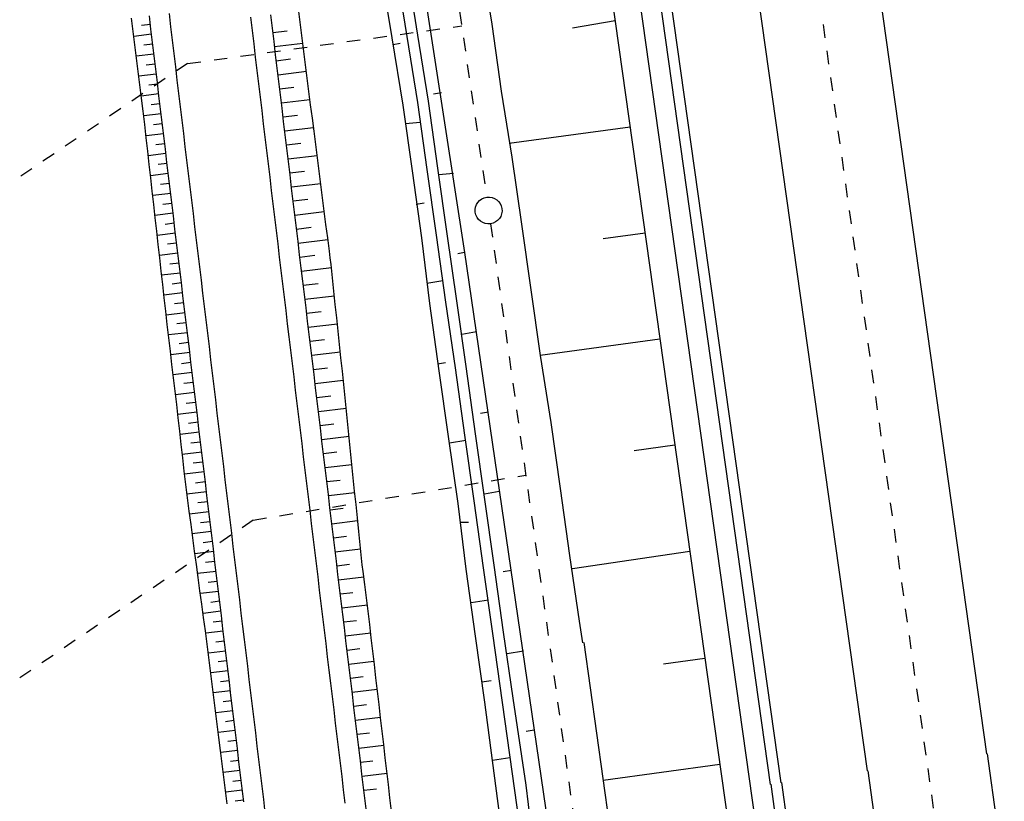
# Model space of a CAD drawing. Extents: x 446388 to 447135, y 445359 to 446567.
# Tile 7 of 80: x 446609 to 446646, y 445452 to 445481. Entities that reach past the tile are written whole.
import ezdxf

# ---------------------------------------------------------------- set-up
doc = ezdxf.new("R2010")
doc.units = 0
doc.header["$LTSCALE"] = 2
doc.header["$MEASUREMENT"] = 0
for name, pattern in [('ACAD_ISO03W100', [0.5, 0.25, -0.25]), ('ACAD_ISO10W100W', [0.5, 0.25, -0.25]), ('AUSGEZOGEN', [0]), ('STRICHLINIEX2', [0.5, 0.25, -0.25])]:
    doc.linetypes.add(name, pattern=pattern)
for name, color, linetype in [('DB-Bahnachse', 7, 'CONTINUOUS'), ('DB-Böschungen', 15, 'CONTINUOUS'), ('DB-Dränagesystem_neu', 15, 'CONTINUOUS'), ('DB-Gleisachse', 7, 'CONTINUOUS'), ('DB-GRABEN', 15, 'AUSGEZOGEN'), ('DB-Kabelanlagen', 15, 'CONTINUOUS'), ('DB-LS-Wände', 15, 'CONTINUOUS'), ('DB-vorhandene_Dränagen', 15, 'CONTINUOUS'), ('DB-Wegböschungen', 15, 'CONTINUOUS'), ('DB-Wege', 15, 'CONTINUOUS'), ('FBRTOP', 250, 'AUSGEZOGEN')]:
    doc.layers.add(name, color=color, linetype=linetype)

msp = doc.modelspace()

# ---------------------------------------------------------------- linework, layer by layer
at = {"layer": 'DB-Bahnachse', "linetype": 'ACAD_ISO10W100W'}
msp.add_line((446636.724, 445498.579), (446643.589, 445449.813), dxfattribs=at)
at = {"layer": 'DB-Böschungen', "linetype": 'Continuous'}
for p, q in [((446620.178, 445561.081), (446636.014, 445448.746)), ((446626.489, 445483.213), (446626.889, 445480.763)), ((446626.889, 445480.763), (446627.239, 445478.263)), ((446631.483, 445480.888), (446629.889, 445480.613)), ((446627.239, 445478.263), (446627.639, 445475.813)), ((446632.041, 445476.929), (446627.539, 445476.313)), ((446627.639, 445475.813), (446627.989, 445473.313)), ((446627.989, 445473.313), (446628.339, 445470.863)), ((446632.598, 445472.979), (446631.039, 445472.763)), ((446628.339, 445470.863), (446628.689, 445468.413)), ((446633.155, 445469.029), (446628.689, 445468.413)), ((446628.689, 445468.413), (446629.089, 445465.913)), ((446629.089, 445465.913), (446629.439, 445463.463)), ((446633.712, 445465.077), (446632.189, 445464.863)), ((446629.439, 445463.463), (446629.789, 445460.963)), ((446629.789, 445460.963), (446630.139, 445458.513)), ((446634.27, 445461.117), (446629.889, 445460.463)), ((446630.139, 445458.513), (446630.268, 445457.71)), ((446630.315, 445457.717), (446631.94, 445446.113)), ((446634.833, 445457.126), (446633.289, 445456.914)), ((446635.389, 445453.177), (446631.034, 445452.577))]:
    msp.add_line(p, q, dxfattribs=at)
at = {"layer": 'DB-Dränagesystem_neu', "linetype": 'STRICHLINIEX2'}
for p, q in [((446619.62, 445522.802), (446626.696, 445474.316)), ((446615.54, 445479.294), (446625.764, 445480.7)), ((446626.837, 445473.326), (446633.648, 445424.801)), ((446617.989, 445462.279), (446628.152, 445463.958))]:
    msp.add_line(p, q, dxfattribs=at)
at = {"layer": 'DB-Dränagesystem_neu', "linetype": 'Continuous'}
msp.add_ellipse((446626.768, 445473.821), major_axis=(0.354, 0.354), ratio=1, start_param=4.066813, end_param=10.349998, dxfattribs=at)
at = {"layer": 'DB-Gleisachse', "linetype": 'Continuous'}
for p, q in [((446626.483, 445555.187), (446640.877, 445452.939)), ((446631.056, 445554.987), (446645.333, 445453.567)), ((446645.358, 445453.57), (446656.223, 445374.889)), ((446640.902, 445452.943), (446651.767, 445374.257))]:
    msp.add_line(p, q, dxfattribs=at)
at = {"layer": 'DB-GRABEN', "linetype": 'Continuous'}
for p, q in [((446620.864, 445504.85), (446625.864, 445472.25)), ((446622.764, 445482.7), (446623.164, 445480.25)), ((446623.314, 445482.8), (446623.714, 445480.3)), ((446623.714, 445482.85), (446624.114, 445480.35)), ((446624.114, 445480.35), (446624.514, 445477.9)), ((446623.164, 445480.25), (446623.564, 445477.75)), ((446623.214, 445480), (446623.464, 445480.05)), ((446623.714, 445480.3), (446624.114, 445477.85)), ((446625.014, 445478.2), (446624.714, 445478.15)), ((446624.114, 445477.85), (446624.464, 445475.35)), ((446624.514, 445477.9), (446624.864, 445475.4)), ((446623.564, 445477.75), (446623.914, 445475.3)), ((446624.214, 445477.1), (446623.664, 445477.05)), ((446623.914, 445475.3), (446624.264, 445472.8)), ((446624.464, 445475.35), (446624.814, 445472.9)), ((446624.864, 445475.4), (446625.214, 445472.95)), ((446625.464, 445475.2), (446624.914, 445475.15)), ((446624.064, 445474.05), (446624.364, 445474.1)), ((446624.264, 445472.8), (446624.565, 445470.35)), ((446624.814, 445472.9), (446625.165, 445470.4)), ((446625.214, 445472.95), (446625.565, 445470.45)), ((446625.864, 445472.25), (446625.614, 445472.2)), ((446625.864, 445472.25), (446629.765, 445445.55)), ((446625.065, 445471.2), (446624.465, 445471.1)), ((446625.565, 445470.45), (446625.915, 445468)), ((446624.565, 445470.35), (446624.915, 445467.85)), ((446625.165, 445470.4), (446625.515, 445467.95)), ((446626.315, 445469.3), (446625.765, 445469.2)), ((446624.865, 445468.1), (446625.165, 445468.15)), ((446625.515, 445467.95), (446625.865, 445465.45)), ((446625.915, 445468), (446626.265, 445465.5)), ((446624.915, 445467.85), (446625.265, 445465.4)), ((446626.765, 445466.3), (446626.465, 445466.25)), ((446625.265, 445465.4), (446625.615, 445462.9)), ((446625.865, 445465.45), (446626.215, 445463)), ((446626.265, 445465.5), (446626.615, 445463.05)), ((446625.915, 445465.25), (446625.315, 445465.15)), ((446627.165, 445463.35), (446626.615, 445463.25)), ((446625.615, 445462.9), (446625.915, 445460.45)), ((446626.215, 445463), (446626.565, 445460.5)), ((446626.615, 445463.05), (446626.965, 445460.6)), ((446625.715, 445462.2), (446626.015, 445462.2)), ((446626.965, 445460.6), (446627.315, 445458.1)), ((446625.915, 445460.45), (446626.265, 445457.95)), ((446626.565, 445460.5), (446626.915, 445458.05)), ((446627.615, 445460.4), (446627.315, 445460.35)), ((446626.765, 445459.3), (446626.115, 445459.2)), ((446626.915, 445458.05), (446627.958, 445450.599)), ((446627.315, 445458.1), (446627.665, 445455.65)), ((446626.265, 445457.95), (446626.615, 445455.5)), ((446628.065, 445457.4), (446627.465, 445457.3)), ((446626.515, 445456.25), (446626.865, 445456.3)), ((446626.615, 445455.5), (446627.215, 445450.95)), ((446627.665, 445455.65), (446628.152, 445452.4)), ((446628.465, 445454.45), (446628.165, 445454.4)), ((446627.563, 445453.422), (446626.913, 445453.322)), ((446628.152, 445452.4), (446628.365, 445450.7))]:
    msp.add_line(p, q, dxfattribs=at)
at = {"layer": 'DB-Kabelanlagen', "linetype": 'Continuous'}
for p, q in [((446621.933, 445561.329), (446637.263, 445452.431)), ((446622.329, 445561.385), (446637.659, 445452.486)), ((446637.683, 445452.498), (446648.55, 445373.801)), ((446637.286, 445452.443), (446648.154, 445373.745))]:
    msp.add_line(p, q, dxfattribs=at)
at = {"layer": 'DB-LS-Wände', "linetype": 'Continuous'}
msp.add_line((446624.674, 445536.475), (446637.004, 445448.886), dxfattribs=at)
at = {"layer": 'DB-vorhandene_Dränagen', "linetype": 'ACAD_ISO03W100'}
for p, q in [((446615.54, 445479.294), (446580.077, 445455.339)), ((446617.989, 445462.279), (446582.477, 445438.29))]:
    msp.add_line(p, q, dxfattribs=at)
at = {"layer": 'DB-Wegböschungen', "linetype": 'Continuous'}
for p, q in [((446618.708, 445480.612), (446618.648, 445481.109)), ((446619.756, 445480.738), (446619.694, 445481.234)), ((446613.516, 445480.492), (446613.455, 445480.988)), ((446614.158, 445480.757), (446613.826, 445480.717)), ((446614.18, 445480.572), (446614.12, 445481.068)), ((446619.819, 445480.242), (446619.756, 445480.738)), ((446613.578, 445479.996), (446613.516, 445480.492)), ((446614.202, 445480.386), (446613.539, 445480.307)), ((446614.24, 445480.076), (446614.18, 445480.572)), ((446618.767, 445480.116), (446618.708, 445480.612)), ((446618.727, 445480.449), (446619.252, 445480.512)), ((446613.64, 445479.5), (446613.578, 445479.996)), ((446614.247, 445480.016), (446613.916, 445479.976)), ((446614.299, 445479.579), (446614.24, 445480.076)), ((446618.827, 445479.619), (446618.767, 445480.116)), ((446618.79, 445479.926), (446619.843, 445480.052)), ((446619.882, 445479.746), (446619.819, 445480.242)), ((446614.291, 445479.645), (446613.632, 445479.566)), ((446618.886, 445479.123), (446618.827, 445479.619)), ((446619.945, 445479.25), (446619.882, 445479.746)), ((446613.702, 445479.004), (446613.64, 445479.5)), ((446614.336, 445479.274), (446614.007, 445479.235)), ((446614.359, 445479.083), (446614.299, 445479.579)), ((446618.853, 445479.403), (446619.381, 445479.466)), ((446620.008, 445478.754), (446619.945, 445479.25)), ((446613.763, 445478.507), (446613.702, 445479.004)), ((446614.38, 445478.904), (446613.724, 445478.825)), ((446614.419, 445478.586), (446614.359, 445479.083)), ((446618.946, 445478.626), (446618.886, 445479.123)), ((446618.916, 445478.88), (446619.975, 445479.007)), ((446614.425, 445478.533), (446614.097, 445478.494)), ((446614.478, 445478.09), (446614.419, 445478.586)), ((446619.006, 445478.13), (446618.946, 445478.626)), ((446620.07, 445478.258), (446620.008, 445478.754)), ((446613.825, 445478.011), (446613.763, 445478.507)), ((446614.47, 445478.162), (446613.816, 445478.084)), ((446618.978, 445478.357), (446619.51, 445478.421)), ((446620.133, 445477.762), (446620.07, 445478.258)), ((446613.887, 445477.515), (446613.825, 445478.011)), ((446614.514, 445477.791), (446614.188, 445477.752)), ((446614.538, 445477.593), (446614.478, 445478.09)), ((446619.065, 445477.634), (446619.006, 445478.13)), ((446619.041, 445477.834), (446620.108, 445477.962)), ((446613.948, 445477.019), (446613.887, 445477.515)), ((446614.559, 445477.421), (446613.908, 445477.343)), ((446614.597, 445477.097), (446614.538, 445477.593)), ((446619.125, 445477.137), (446619.065, 445477.634)), ((446620.197, 445477.266), (446620.133, 445477.762)), ((446614.603, 445477.05), (446614.278, 445477.011)), ((446614.657, 445476.6), (446614.597, 445477.097)), ((446619.104, 445477.311), (446619.639, 445477.375)), ((446619.185, 445476.641), (446619.125, 445477.137)), ((446620.26, 445476.77), (446620.197, 445477.266)), ((446614.007, 445476.522), (446613.948, 445477.019)), ((446614.648, 445476.679), (446613.998, 445476.601)), ((446619.167, 445476.788), (446620.241, 445476.917)), ((446620.324, 445476.274), (446620.26, 445476.77)), ((446614.063, 445476.025), (446614.007, 445476.522)), ((446614.717, 445476.104), (446614.657, 445476.6)), ((446619.244, 445476.144), (446619.185, 445476.641)), ((446619.23, 445476.265), (446619.769, 445476.33)), ((446614.118, 445475.529), (446614.063, 445476.025)), ((446614.692, 445476.309), (446614.366, 445476.269)), ((446614.776, 445475.608), (446614.717, 445476.104)), ((446619.304, 445475.648), (446619.244, 445476.144)), ((446620.387, 445475.778), (446620.324, 445476.274)), ((446614.737, 445475.938), (446614.081, 445475.859)), ((446614.836, 445475.111), (446614.776, 445475.608)), ((446619.293, 445475.742), (446620.375, 445475.872)), ((446619.364, 445475.151), (446619.304, 445475.648)), ((446620.451, 445475.282), (446620.387, 445475.778)), ((446614.174, 445475.032), (446614.118, 445475.529)), ((446614.781, 445475.567), (446614.452, 445475.528)), ((446619.355, 445475.219), (446619.899, 445475.285)), ((446620.514, 445474.786), (446620.451, 445475.282)), ((446614.826, 445475.196), (446614.164, 445475.117)), ((446614.229, 445474.535), (446614.174, 445475.032)), ((446614.896, 445474.615), (446614.836, 445475.111)), ((446619.423, 445474.655), (446619.364, 445475.151)), ((446614.285, 445474.038), (446614.229, 445474.535)), ((446614.87, 445474.826), (446614.538, 445474.786)), ((446614.955, 445474.118), (446614.896, 445474.615)), ((446619.418, 445474.697), (446620.509, 445474.828)), ((446619.483, 445474.159), (446619.423, 445474.655)), ((446620.578, 445474.29), (446620.514, 445474.786)), ((446614.915, 445474.455), (446614.247, 445474.375)), ((446615.015, 445473.622), (446614.955, 445474.118)), ((446619.481, 445474.174), (446620.028, 445474.239)), ((446619.542, 445473.662), (446619.483, 445474.159)), ((446620.641, 445473.794), (446620.578, 445474.29)), ((446614.34, 445473.541), (446614.285, 445474.038)), ((446614.959, 445474.084), (446614.624, 445474.044)), ((446619.544, 445473.651), (446620.643, 445473.783)), ((446620.705, 445473.298), (446620.641, 445473.794)), ((446615.004, 445473.714), (446614.33, 445473.633)), ((446614.396, 445473.044), (446614.34, 445473.541)), ((446615.075, 445473.125), (446615.015, 445473.622)), ((446619.602, 445473.166), (446619.542, 445473.662)), ((446614.451, 445472.547), (446614.396, 445473.044)), ((446615.048, 445473.343), (446614.71, 445473.302)), ((446615.134, 445472.629), (446615.075, 445473.125)), ((446619.662, 445472.669), (446619.602, 445473.166)), ((446619.607, 445473.128), (446620.158, 445473.194)), ((446620.768, 445472.802), (446620.705, 445473.298)), ((446615.093, 445472.972), (446614.413, 445472.89)), ((446619.721, 445472.173), (446619.662, 445472.669)), ((446619.669, 445472.605), (446620.776, 445472.738)), ((446620.832, 445472.306), (446620.768, 445472.802)), ((446614.507, 445472.05), (446614.451, 445472.547)), ((446615.137, 445472.601), (446614.796, 445472.56)), ((446615.194, 445472.133), (446615.134, 445472.629)), ((446620.864, 445472.058), (446620.832, 445472.306)), ((446615.182, 445472.231), (446614.496, 445472.148)), ((446614.562, 445471.553), (446614.507, 445472.05)), ((446615.253, 445471.636), (446615.194, 445472.133)), ((446619.781, 445471.676), (446619.721, 445472.173)), ((446619.732, 445472.082), (446620.288, 445472.149)), ((446620.895, 445471.81), (446620.864, 445472.058)), ((446614.618, 445471.056), (446614.562, 445471.553)), ((446615.227, 445471.86), (446614.882, 445471.819)), ((446615.313, 445471.14), (446615.253, 445471.636)), ((446619.841, 445471.18), (446619.781, 445471.676)), ((446619.795, 445471.559), (446620.908, 445471.693)), ((446620.922, 445471.562), (446620.895, 445471.81)), ((446620.948, 445471.313), (446620.922, 445471.562)), ((446615.271, 445471.489), (446614.579, 445471.406)), ((446619.9, 445470.684), (446619.841, 445471.18)), ((446621.001, 445470.816), (446620.948, 445471.313)), ((446614.673, 445470.559), (446614.618, 445471.056)), ((446615.316, 445471.119), (446614.968, 445471.077)), ((446615.373, 445470.643), (446615.313, 445471.14)), ((446619.858, 445471.036), (446620.41, 445471.103)), ((446621.053, 445470.318), (446621.001, 445470.816)), ((446615.36, 445470.748), (446614.662, 445470.664)), ((446614.729, 445470.062), (446614.673, 445470.559)), ((446615.432, 445470.147), (446615.373, 445470.643)), ((446619.96, 445470.187), (446619.9, 445470.684)), ((446619.921, 445470.513), (446621.019, 445470.645)), ((446615.405, 445470.377), (446615.054, 445470.335)), ((446615.492, 445469.65), (446615.432, 445470.147)), ((446620.019, 445469.691), (446619.96, 445470.187)), ((446621.106, 445469.821), (446621.053, 445470.318)), ((446614.785, 445469.565), (446614.729, 445470.062)), ((446615.449, 445470.006), (446614.744, 445469.922)), ((446619.983, 445469.99), (446620.529, 445470.056)), ((446621.158, 445469.324), (446621.106, 445469.821)), ((446614.844, 445469.069), (446614.785, 445469.565)), ((446615.494, 445469.636), (446615.14, 445469.593)), ((446615.552, 445469.154), (446615.492, 445469.65)), ((446620.079, 445469.194), (446620.019, 445469.691)), ((446620.046, 445469.467), (446621.129, 445469.597)), ((446615.538, 445469.265), (446614.831, 445469.18)), ((446614.903, 445468.573), (446614.844, 445469.069)), ((446615.611, 445468.658), (446615.552, 445469.154)), ((446620.139, 445468.698), (446620.079, 445469.194)), ((446620.109, 445468.944), (446620.647, 445469.009)), ((446621.211, 445468.827), (446621.158, 445469.324)), ((446615.583, 445468.894), (446615.229, 445468.852)), ((446615.671, 445468.161), (446615.611, 445468.658)), ((446620.198, 445468.201), (446620.139, 445468.698)), ((446621.263, 445468.329), (446621.211, 445468.827)), ((446614.963, 445468.076), (446614.903, 445468.573)), ((446615.627, 445468.523), (446614.919, 445468.438)), ((446620.172, 445468.422), (446621.24, 445468.55)), ((446621.315, 445467.832), (446621.263, 445468.329)), ((446615.022, 445467.58), (446614.963, 445468.076)), ((446615.672, 445468.153), (446615.318, 445468.11)), ((446615.73, 445467.665), (446615.671, 445468.161)), ((446620.258, 445467.705), (446620.198, 445468.201)), ((446620.235, 445467.899), (446620.765, 445467.962)), ((446615.716, 445467.782), (446615.008, 445467.697)), ((446615.081, 445467.083), (446615.022, 445467.58)), ((446615.79, 445467.168), (446615.73, 445467.665)), ((446620.318, 445467.208), (446620.258, 445467.705)), ((446620.297, 445467.376), (446621.349, 445467.502)), ((446621.366, 445467.334), (446621.315, 445467.832)), ((446615.761, 445467.411), (446615.407, 445467.369)), ((446615.85, 445466.672), (446615.79, 445467.168)), ((446620.377, 445466.712), (446620.318, 445467.208)), ((446621.417, 445466.837), (446621.366, 445467.334)), ((446615.14, 445466.587), (446615.081, 445467.083)), ((446615.805, 445467.041), (446615.097, 445466.955)), ((446620.36, 445466.853), (446620.881, 445466.915)), ((446621.468, 445466.339), (446621.417, 445466.837)), ((446615.196, 445466.09), (446615.14, 445466.587)), ((446615.85, 445466.67), (446615.495, 445466.627)), ((446615.909, 445466.175), (446615.85, 445466.672)), ((446620.437, 445466.216), (446620.377, 445466.712)), ((446620.423, 445466.33), (446621.456, 445466.454)), ((446615.894, 445466.299), (446615.182, 445466.214)), ((446615.251, 445465.593), (446615.196, 445466.09)), ((446615.969, 445465.679), (446615.909, 445466.175)), ((446620.496, 445465.719), (446620.437, 445466.216)), ((446621.519, 445465.842), (446621.468, 445466.339)), ((446615.939, 445465.928), (446615.581, 445465.885)), ((446616.029, 445465.183), (446615.969, 445465.679)), ((446620.486, 445465.807), (446620.998, 445465.868)), ((446620.556, 445465.223), (446620.496, 445465.719)), ((446621.57, 445465.345), (446621.519, 445465.842)), ((446615.307, 445465.096), (446615.251, 445465.593)), ((446615.983, 445465.558), (446615.265, 445465.471)), ((446620.549, 445465.284), (446621.563, 445465.406)), ((446621.621, 445464.847), (446621.57, 445465.345)), ((446615.363, 445464.599), (446615.307, 445465.096)), ((446616.028, 445465.187), (446615.667, 445465.144)), ((446616.088, 445464.686), (446616.029, 445465.183)), ((446620.616, 445464.726), (446620.556, 445465.223)), ((446616.073, 445464.816), (446615.349, 445464.729)), ((446615.419, 445464.102), (446615.363, 445464.599)), ((446616.148, 445464.19), (446616.088, 445464.686)), ((446620.612, 445464.761), (446621.114, 445464.821)), ((446620.675, 445464.23), (446620.616, 445464.726)), ((446621.672, 445464.35), (446621.621, 445464.847)), ((446616.117, 445464.446), (446615.754, 445464.402)), ((446620.674, 445464.238), (446621.671, 445464.358)), ((446620.735, 445463.733), (446620.675, 445464.23)), ((446621.722, 445463.852), (446621.672, 445464.35)), ((446615.475, 445463.605), (446615.419, 445464.102)), ((446616.162, 445464.075), (446615.432, 445463.987)), ((446616.207, 445463.693), (446616.148, 445464.19)), ((446621.773, 445463.355), (446621.722, 445463.852)), ((446615.539, 445463.109), (446615.475, 445463.605)), ((446616.206, 445463.704), (446615.84, 445463.66)), ((446616.267, 445463.197), (446616.207, 445463.693)), ((446620.795, 445463.237), (446620.735, 445463.733)), ((446620.737, 445463.715), (446621.231, 445463.775)), ((446616.251, 445463.333), (446615.521, 445463.246)), ((446615.606, 445462.614), (446615.539, 445463.109)), ((446616.327, 445462.7), (446616.267, 445463.197)), ((446620.854, 445462.741), (446620.795, 445463.237)), ((446620.8, 445463.192), (446621.778, 445463.31)), ((446621.824, 445462.857), (446621.773, 445463.355)), ((446616.295, 445462.963), (446615.933, 445462.919)), ((446620.914, 445462.244), (446620.854, 445462.741)), ((446621.875, 445462.36), (446621.824, 445462.857)), ((446615.673, 445462.118), (446615.606, 445462.614)), ((446616.34, 445462.592), (446615.621, 445462.506)), ((446616.386, 445462.204), (446616.327, 445462.7)), ((446620.863, 445462.669), (446621.347, 445462.728)), ((446615.74, 445461.623), (446615.673, 445462.118)), ((446616.384, 445462.221), (446616.028, 445462.178)), ((446616.446, 445461.708), (446616.386, 445462.204)), ((446620.973, 445461.748), (446620.914, 445462.244)), ((446620.926, 445462.147), (446621.885, 445462.262)), ((446621.926, 445461.862), (446621.875, 445462.36)), ((446616.429, 445461.851), (446615.721, 445461.765)), ((446616.506, 445461.211), (446616.446, 445461.708)), ((446621.033, 445461.251), (446620.973, 445461.748)), ((446620.988, 445461.624), (446621.464, 445461.681)), ((446621.977, 445461.365), (446621.926, 445461.862)), ((446615.807, 445461.127), (446615.74, 445461.623)), ((446616.473, 445461.48), (446616.122, 445461.438)), ((446622.002, 445461.116), (446621.977, 445461.365)), ((446615.874, 445460.632), (446615.807, 445461.127)), ((446616.518, 445461.109), (446615.821, 445461.025)), ((446616.565, 445460.715), (446616.506, 445461.211)), ((446621.093, 445460.755), (446621.033, 445461.251)), ((446621.051, 445461.101), (446621.992, 445461.214)), ((446622.028, 445460.867), (446622.002, 445461.116)), ((446615.941, 445460.136), (446615.874, 445460.632)), ((446616.562, 445460.738), (446616.217, 445460.697)), ((446616.625, 445460.218), (446616.565, 445460.715)), ((446621.152, 445460.258), (446621.093, 445460.755)), ((446621.114, 445460.578), (446621.581, 445460.634)), ((446622.058, 445460.619), (446622.028, 445460.867)), ((446622.089, 445460.371), (446622.058, 445460.619)), ((446616.607, 445460.368), (446615.921, 445460.285)), ((446616.684, 445459.722), (446616.625, 445460.218)), ((446621.212, 445459.762), (446621.152, 445460.258)), ((446621.177, 445460.055), (446622.115, 445460.168)), ((446622.152, 445459.875), (446622.089, 445460.371)), ((446616.008, 445459.641), (446615.941, 445460.136)), ((446616.651, 445459.997), (446616.311, 445459.956)), ((446622.215, 445459.379), (446622.152, 445459.875)), ((446616.076, 445459.145), (446616.008, 445459.641)), ((446616.696, 445459.626), (446616.021, 445459.545)), ((446616.744, 445459.225), (446616.684, 445459.722)), ((446621.272, 445459.266), (446621.212, 445459.762)), ((446621.24, 445459.532), (446621.71, 445459.588)), ((446616.143, 445458.65), (446616.076, 445459.145)), ((446616.74, 445459.255), (446616.406, 445459.215)), ((446616.804, 445458.729), (446616.744, 445459.225)), ((446621.331, 445458.769), (446621.272, 445459.266)), ((446621.302, 445459.009), (446622.247, 445459.122)), ((446622.276, 445458.883), (446622.215, 445459.379)), ((446616.785, 445458.885), (446616.122, 445458.805)), ((446616.863, 445458.232), (446616.804, 445458.729)), ((446621.391, 445458.273), (446621.331, 445458.769)), ((446622.335, 445458.386), (446622.276, 445458.883)), ((446616.21, 445458.154), (446616.143, 445458.65)), ((446616.83, 445458.514), (446616.501, 445458.474)), ((446621.365, 445458.486), (446621.837, 445458.543)), ((446622.393, 445457.889), (446622.335, 445458.386)), ((446616.277, 445457.658), (446616.21, 445458.154)), ((446616.874, 445458.143), (446616.222, 445458.065)), ((446616.923, 445457.736), (446616.863, 445458.232)), ((446621.45, 445457.776), (446621.391, 445458.273)), ((446621.428, 445457.963), (446622.371, 445458.076)), ((446616.34, 445457.162), (446616.277, 445457.658)), ((446616.919, 445457.773), (446616.595, 445457.734)), ((446616.983, 445457.24), (446616.923, 445457.736)), ((446621.51, 445457.28), (446621.45, 445457.776)), ((446622.451, 445457.393), (446622.393, 445457.889)), ((446616.963, 445457.402), (446616.319, 445457.325)), ((446617.042, 445456.743), (446616.983, 445457.24)), ((446621.491, 445457.44), (446621.961, 445457.497)), ((446621.57, 445456.783), (446621.51, 445457.28)), ((446622.509, 445456.896), (446622.451, 445457.393)), ((446616.401, 445456.666), (446616.34, 445457.162)), ((446617.008, 445457.031), (446616.687, 445456.993)), ((446621.554, 445456.917), (446622.493, 445457.03)), ((446622.567, 445456.4), (446622.509, 445456.896)), ((446616.463, 445456.17), (446616.401, 445456.666)), ((446617.052, 445456.66), (446616.412, 445456.583)), ((446617.102, 445456.247), (446617.042, 445456.743)), ((446621.629, 445456.287), (446621.57, 445456.783)), ((446616.525, 445455.674), (446616.463, 445456.17)), ((446617.097, 445456.29), (446616.777, 445456.251)), ((446617.161, 445455.75), (446617.102, 445456.247)), ((446621.616, 445456.394), (446622.085, 445456.451)), ((446621.689, 445455.791), (446621.629, 445456.287)), ((446622.625, 445455.903), (446622.567, 445456.4)), ((446617.141, 445455.919), (446616.504, 445455.843)), ((446621.679, 445455.871), (446622.616, 445455.984)), ((446621.749, 445455.294), (446621.689, 445455.791)), ((446622.683, 445455.406), (446622.625, 445455.903)), ((446616.587, 445455.178), (446616.525, 445455.674)), ((446617.186, 445455.548), (446616.868, 445455.51)), ((446617.221, 445455.254), (446617.161, 445455.75)), ((446621.742, 445455.349), (446622.209, 445455.405)), ((446622.741, 445454.91), (446622.683, 445455.406)), ((446616.649, 445454.682), (446616.587, 445455.178)), ((446617.23, 445455.178), (446616.597, 445455.101)), ((446617.281, 445454.757), (446617.221, 445455.254)), ((446621.808, 445454.798), (446621.749, 445455.294)), ((446616.711, 445454.185), (446616.649, 445454.682)), ((446617.275, 445454.807), (446616.959, 445454.769)), ((446617.34, 445454.261), (446617.281, 445454.757)), ((446621.805, 445454.826), (446622.738, 445454.938)), ((446621.868, 445454.301), (446621.808, 445454.798)), ((446622.799, 445454.413), (446622.741, 445454.91)), ((446617.319, 445454.436), (446616.689, 445454.36)), ((446621.868, 445454.303), (446622.333, 445454.359)), ((446621.927, 445453.805), (446621.868, 445454.301)), ((446622.857, 445453.917), (446622.799, 445454.413)), ((446616.773, 445453.689), (446616.711, 445454.185)), ((446617.364, 445454.065), (446617.05, 445454.028)), ((446617.4, 445453.765), (446617.34, 445454.261)), ((446616.835, 445453.193), (446616.773, 445453.689)), ((446617.408, 445453.695), (446616.782, 445453.619)), ((446617.46, 445453.268), (446617.4, 445453.765)), ((446621.987, 445453.308), (446621.927, 445453.805)), ((446621.93, 445453.78), (446622.86, 445453.891)), ((446622.916, 445453.42), (446622.857, 445453.917)), ((446616.897, 445452.697), (446616.835, 445453.193)), ((446617.453, 445453.324), (446617.141, 445453.286)), ((446617.519, 445452.772), (446617.46, 445453.268)), ((446622.047, 445452.812), (446621.987, 445453.308)), ((446621.993, 445453.257), (446622.457, 445453.313)), ((446622.974, 445452.923), (446622.916, 445453.42)), ((446617.497, 445452.953), (446616.875, 445452.878)), ((446622.056, 445452.734), (446622.983, 445452.845)), ((446623.032, 445452.427), (446622.974, 445452.923)), ((446616.959, 445452.201), (446616.897, 445452.697)), ((446617.542, 445452.582), (446617.231, 445452.545)), ((446617.579, 445452.275), (446617.519, 445452.772)), ((446622.106, 445452.316), (446622.047, 445452.812)), ((446617.021, 445451.705), (446616.959, 445452.201)), ((446617.586, 445452.212), (446616.967, 445452.137)), ((446617.638, 445451.779), (446617.579, 445452.275)), ((446622.166, 445451.819), (446622.106, 445452.316)), ((446622.119, 445452.211), (446622.582, 445452.267)), ((446623.09, 445451.93), (446623.032, 445452.427)), ((446617.631, 445451.841), (446617.322, 445451.804)), ((446622.226, 445451.323), (446622.166, 445451.819)), ((446623.148, 445451.433), (446623.09, 445451.93))]:
    msp.add_line(p, q, dxfattribs=at)
at = {"layer": 'DB-Wege', "linetype": 'Continuous'}
for p, q in [((446614.925, 445480.661), (446614.865, 445481.158)), ((446617.963, 445480.523), (446617.903, 445481.019)), ((446614.984, 445480.165), (446614.925, 445480.661)), ((446618.023, 445480.026), (446617.963, 445480.523)), ((446615.044, 445479.668), (446614.984, 445480.165)), ((446618.082, 445479.53), (446618.023, 445480.026)), ((446615.104, 445479.172), (446615.044, 445479.668)), ((446618.142, 445479.033), (446618.082, 445479.53)), ((446615.163, 445478.676), (446615.104, 445479.172)), ((446618.201, 445478.537), (446618.142, 445479.033)), ((446615.223, 445478.179), (446615.163, 445478.676)), ((446618.261, 445478.041), (446618.201, 445478.537)), ((446615.283, 445477.683), (446615.223, 445478.179)), ((446618.321, 445477.544), (446618.261, 445478.041)), ((446615.342, 445477.186), (446615.283, 445477.683)), ((446618.38, 445477.048), (446618.321, 445477.544)), ((446615.402, 445476.69), (446615.342, 445477.186)), ((446618.44, 445476.551), (446618.38, 445477.048)), ((446615.461, 445476.193), (446615.402, 445476.69)), ((446618.5, 445476.055), (446618.44, 445476.551)), ((446615.521, 445475.697), (446615.461, 445476.193)), ((446618.559, 445475.558), (446618.5, 445476.055)), ((446615.581, 445475.201), (446615.521, 445475.697)), ((446618.619, 445475.062), (446618.559, 445475.558)), ((446615.64, 445474.704), (446615.581, 445475.201)), ((446618.678, 445474.565), (446618.619, 445475.062)), ((446615.7, 445474.208), (446615.64, 445474.704)), ((446618.738, 445474.069), (446618.678, 445474.565)), ((446615.76, 445473.711), (446615.7, 445474.208)), ((446618.798, 445473.573), (446618.738, 445474.069)), ((446615.819, 445473.215), (446615.76, 445473.711)), ((446618.857, 445473.076), (446618.798, 445473.573)), ((446615.879, 445472.718), (446615.819, 445473.215)), ((446618.917, 445472.58), (446618.857, 445473.076)), ((446615.938, 445472.222), (446615.879, 445472.718)), ((446618.977, 445472.083), (446618.917, 445472.58)), ((446615.998, 445471.726), (446615.938, 445472.222)), ((446619.036, 445471.587), (446618.977, 445472.083)), ((446616.058, 445471.229), (446615.998, 445471.726)), ((446619.096, 445471.091), (446619.036, 445471.587)), ((446616.117, 445470.733), (446616.058, 445471.229)), ((446619.156, 445470.594), (446619.096, 445471.091)), ((446616.177, 445470.236), (446616.117, 445470.733)), ((446619.215, 445470.098), (446619.156, 445470.594)), ((446616.237, 445469.74), (446616.177, 445470.236)), ((446619.275, 445469.601), (446619.215, 445470.098)), ((446616.296, 445469.243), (446616.237, 445469.74)), ((446619.334, 445469.105), (446619.275, 445469.601)), ((446616.356, 445468.747), (446616.296, 445469.243)), ((446619.394, 445468.608), (446619.334, 445469.105)), ((446616.415, 445468.251), (446616.356, 445468.747)), ((446619.454, 445468.112), (446619.394, 445468.608)), ((446616.475, 445467.754), (446616.415, 445468.251)), ((446619.513, 445467.616), (446619.454, 445468.112)), ((446616.535, 445467.258), (446616.475, 445467.754)), ((446619.573, 445467.119), (446619.513, 445467.616)), ((446616.594, 445466.761), (446616.535, 445467.258)), ((446619.633, 445466.623), (446619.573, 445467.119)), ((446616.654, 445466.265), (446616.594, 445466.761)), ((446619.692, 445466.126), (446619.633, 445466.623)), ((446616.714, 445465.768), (446616.654, 445466.265)), ((446619.752, 445465.63), (446619.692, 445466.126)), ((446616.773, 445465.272), (446616.714, 445465.768)), ((446619.811, 445465.133), (446619.752, 445465.63)), ((446616.833, 445464.776), (446616.773, 445465.272)), ((446619.871, 445464.637), (446619.811, 445465.133)), ((446616.892, 445464.279), (446616.833, 445464.776)), ((446619.931, 445464.14), (446619.871, 445464.637)), ((446616.952, 445463.783), (446616.892, 445464.279)), ((446619.99, 445463.644), (446619.931, 445464.14)), ((446617.012, 445463.286), (446616.952, 445463.783)), ((446620.05, 445463.148), (446619.99, 445463.644)), ((446617.071, 445462.79), (446617.012, 445463.286)), ((446620.11, 445462.651), (446620.05, 445463.148)), ((446617.131, 445462.293), (446617.071, 445462.79)), ((446620.169, 445462.155), (446620.11, 445462.651)), ((446617.191, 445461.797), (446617.131, 445462.293)), ((446620.229, 445461.658), (446620.169, 445462.155)), ((446617.25, 445461.301), (446617.191, 445461.797)), ((446620.288, 445461.162), (446620.229, 445461.658)), ((446617.31, 445460.804), (446617.25, 445461.301)), ((446620.348, 445460.665), (446620.288, 445461.162)), ((446617.369, 445460.308), (446617.31, 445460.804)), ((446620.408, 445460.169), (446620.348, 445460.665)), ((446617.429, 445459.811), (446617.369, 445460.308)), ((446620.467, 445459.673), (446620.408, 445460.169)), ((446617.489, 445459.315), (446617.429, 445459.811)), ((446620.527, 445459.176), (446620.467, 445459.673)), ((446617.548, 445458.818), (446617.489, 445459.315)), ((446620.587, 445458.68), (446620.527, 445459.176)), ((446617.608, 445458.322), (446617.548, 445458.818)), ((446620.646, 445458.183), (446620.587, 445458.68)), ((446617.668, 445457.826), (446617.608, 445458.322)), ((446620.706, 445457.687), (446620.646, 445458.183)), ((446617.727, 445457.329), (446617.668, 445457.826)), ((446620.765, 445457.19), (446620.706, 445457.687)), ((446617.787, 445456.833), (446617.727, 445457.329)), ((446620.825, 445456.694), (446620.765, 445457.19)), ((446617.846, 445456.336), (446617.787, 445456.833)), ((446620.885, 445456.198), (446620.825, 445456.694)), ((446617.906, 445455.84), (446617.846, 445456.336)), ((446620.944, 445455.701), (446620.885, 445456.198)), ((446617.966, 445455.343), (446617.906, 445455.84)), ((446621.004, 445455.205), (446620.944, 445455.701)), ((446618.025, 445454.847), (446617.966, 445455.343)), ((446621.064, 445454.708), (446621.004, 445455.205)), ((446618.085, 445454.351), (446618.025, 445454.847)), ((446621.123, 445454.212), (446621.064, 445454.708)), ((446618.145, 445453.854), (446618.085, 445454.351)), ((446621.183, 445453.715), (446621.123, 445454.212)), ((446618.204, 445453.358), (446618.145, 445453.854)), ((446621.242, 445453.219), (446621.183, 445453.715)), ((446618.264, 445452.861), (446618.204, 445453.358)), ((446621.302, 445452.723), (446621.242, 445453.219)), ((446618.324, 445452.365), (446618.264, 445452.861)), ((446621.362, 445452.226), (446621.302, 445452.723)), ((446618.383, 445451.868), (446618.324, 445452.365)), ((446621.421, 445451.73), (446621.362, 445452.226)), ((446618.443, 445451.372), (446618.383, 445451.868))]:
    msp.add_line(p, q, dxfattribs=at)
at = {"layer": 'FBRTOP'}
msp.add_lwpolyline([(446576.449, 446163.728, -0.000132), (446578.343, 446150.384, -0.000157), (446579.926, 446139.19, -0.000509), (446581.889, 446125.17, 0.000658), (446583.412, 446114.317, 0.000059), (446585.17, 446101.916, 0.000061), (446586.887, 446089.829, 0.000001), (446588.957, 446075.27, 0.000001), (446590.43, 446064.906, 0.000008), (446592.183, 446052.577, -0.000007), (446593.936, 446040.247, -0.00042), (446595.406, 446029.844, 0.000308), (446597.407, 446015.661, 0.000387), (446598.701, 446006.581, -0.000225), (446600.926, 445991.002, -0.000119), (446601.235, 445988.828, -0.000144)], format="xyb", dxfattribs=at)
at = {"layer": 'FBRTOP', "const_width": 0.5}
for points in [[(446559.09, 446507.465), (446566.275, 446456.768, -0.000002), (446573.292, 446407.262, 0.000001), (446580.308, 446357.757, 0.000002), (446589.079, 446295.875, -0.000002), (446597.85, 446233.994, -0.000002), (446606.621, 446172.112, 0.000003), (446615.391, 446110.231, 0.000001), (446624.162, 446048.349, -0.000002), (446632.933, 445986.468, 0), (446646.197, 445892.885, 0), (446657.491, 445813.2), (446671.524, 445714.189, 0.000002), (446687.312, 445602.802, -0.000002), (446703.099, 445491.416), (446717.132, 445392.405, 0.000001), (446718.367, 445383.697, 0)], [(446531.367, 446503.536), (446538.553, 446452.838, -0.000002), (446545.569, 446403.333, 0.000001), (446552.586, 446353.827, 0.000002), (446561.357, 446291.946, -0.000002), (446570.128, 446230.064, -0.000002), (446578.898, 446168.183, 0.000003), (446587.669, 446106.301, 0.000001), (446596.44, 446044.42, -0.000002), (446605.211, 445982.538, 0), (446618.474, 445888.956, 0), (446629.769, 445809.27), (446643.802, 445710.259, 0.000002), (446659.589, 445598.873, -0.000002), (446675.377, 445487.486), (446689.41, 445388.475, 0.000001), (446690.644, 445379.768, 0)]]:
    msp.add_lwpolyline(points, format="xyb", dxfattribs=at)

doc.saveas('drawing.dxf')
